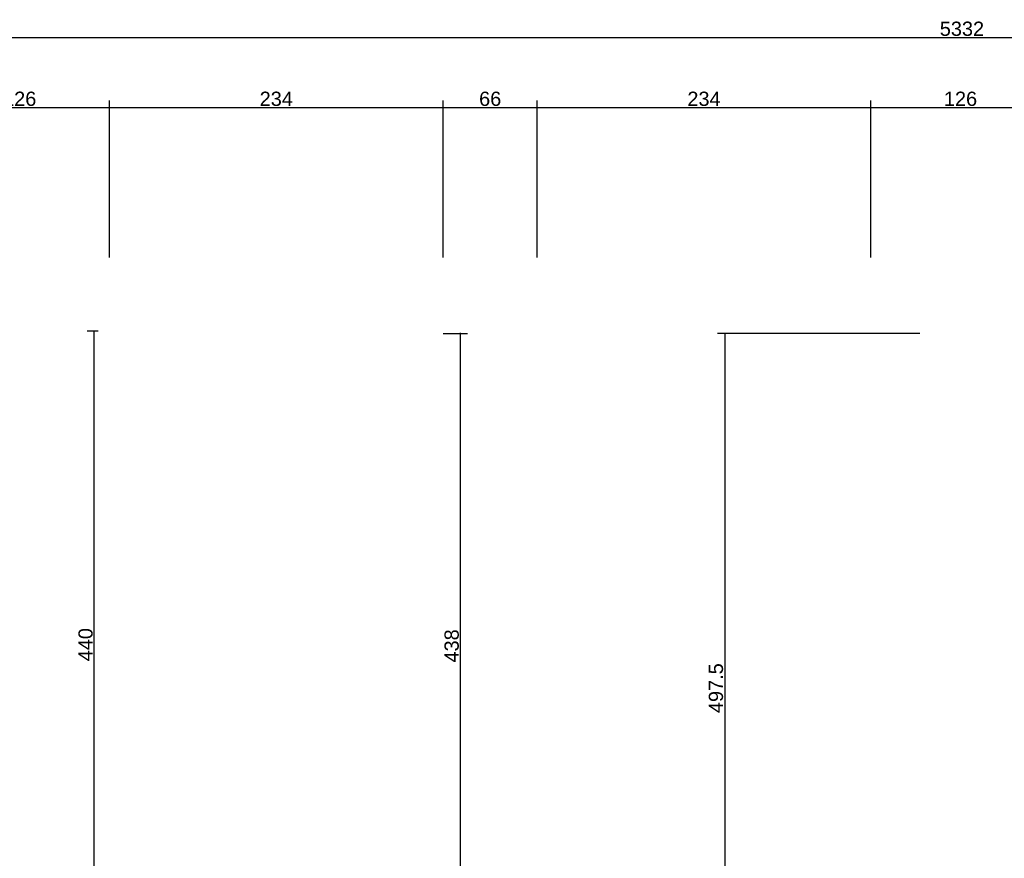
# Model space of a CAD drawing. Header units: millimetres. Extents: x 126553 to 403692, y -95821 to 38049.
# Tile 112 of 256: x 167066 to 167757, y -7722 to -7134. Entities that reach past the tile are written whole.
import ezdxf

# ---------------------------------------------------------------- set-up
doc = ezdxf.new("R2010")
doc.units = ezdxf.units.MM
doc.layers.add('11_wymiary', color=55, linetype='Continuous')
doc.layers.add('11_wymiary @ 50', color=55, linetype='Continuous')
doc.styles.add('11_RJ', font='arial.ttf')
doc.dimstyles.new('11_RJ (cc)', dxfattribs={"dimtxt": 0.2, "dimasz": 0.001, "dimexe": 0.1, "dimexo": 0.1, "dimgap": 0.02, "dimtad": 1, "dimdec": 1, "dimrnd": 0.5, "dimzin": 12, "dimdsep": 46, "dimtxsty": '11_RJ', "dimblk": 'OBLIQUE', "dimcen": 0, "dimdle": 0.01, "dimclrd": 256, "dimclre": 256, "dimclrt": 2, "dimazin": 3, "dimtfac": 1, "dimtdec": 1, "dimtofl": 0, "dimtmove": 0, "dimatfit": 3, "dimldrblk": 'DOT', "dimfxl": 1, "dimtolj": 1, "dimtzin": 13, "dimarcsym": 0})

# ---------------------------------------------------------------- blocks, each defined once
blk = doc.blocks.new('_Oblique')
at = {"color": 0, "linetype": 'ByBlock', "lineweight": -2}
blk.add_line((-0.5, -0.5), (0.5, 0.5), dxfattribs=at)
blk = doc.blocks.new('*D502')
at = {"layer": '11_wymiary', "lineweight": -2, "transparency": 16777216}
for p, q in [((167363.43, -7354.23), (167380.54, -7354.23)), ((167375.54, -7792.94), (167375.54, -7353.73)), ((167360.93, -7792.44), (167380.54, -7792.44))]:
    blk.add_line(p, q, dxfattribs=at)
at = {"layer": 'Defpoints', "color": 0, "transparency": 16777216}
for p in [(167358.43, -7354.23), (167375.54, -7354.23), (167355.93, -7792.44)]:
    blk.add_point(p, dxfattribs=at)
at = {"layer": '11_wymiary', "lineweight": -2, "transparency": 16777216, "xscale": 0.05, "yscale": 0.05, "zscale": 0.05}
for p, rotation in [((167375.54, -7354.23), 90), ((167375.54, -7792.44), 270)]:
    blk.add_blockref('_Oblique', p, dxfattribs=dict(at, rotation=rotation))
at = {"layer": '11_wymiary', "color": 2, "transparency": 16777216, "insert": (167369.43, -7573.34), "char_height": 10, "attachment_point": 5, "rotation": 90, "style": '11_RJ'}
blk.add_mtext('\\A1;438', dxfattribs=at)
blk = doc.blocks.new('_Dot')
at = {"color": 0, "linetype": 'ByBlock', "lineweight": -2}
blk.add_line((-0.5, 0), (-1, 0), dxfattribs=at)
at = {"color": 0, "linetype": 'ByBlock', "const_width": 0.5}
blk.add_lwpolyline([(-0.25, 0, 1), (0.25, 0, 1)], format="xyb", close=True, dxfattribs=at)
blk = doc.blocks.new('*D313')
at = {"layer": '11_wymiary', "lineweight": -2, "transparency": 16777216}
for p, q in [((167121.35, -7352.54), (167113.71, -7352.54)), ((167118.71, -7792.94), (167118.71, -7352.04)), ((167135.35, -7792.44), (167113.71, -7792.44))]:
    blk.add_line(p, q, dxfattribs=at)
at = {"layer": 'Defpoints', "color": 0, "transparency": 16777216}
for p in [(167118.71, -7352.54), (167126.35, -7352.54), (167140.35, -7792.44)]:
    blk.add_point(p, dxfattribs=at)
at = {"layer": '11_wymiary', "lineweight": -2, "transparency": 16777216, "xscale": 0.05, "yscale": 0.05, "zscale": 0.05}
for p, rotation in [((167118.71, -7352.54), 90), ((167118.71, -7792.44), 270)]:
    blk.add_blockref('_Oblique', p, dxfattribs=dict(at, rotation=rotation))
at = {"layer": '11_wymiary', "color": 2, "transparency": 16777216, "insert": (167112.6, -7572.49), "char_height": 10, "attachment_point": 5, "rotation": 90, "style": '11_RJ'}
blk.add_mtext('\\A1;440', dxfattribs=at)
blk = doc.blocks.new('*D314')
at = {"layer": '11_wymiary', "lineweight": -2, "transparency": 16777216}
for p, q in [((167697.85, -7354.23), (167555.91, -7354.23)), ((167560.91, -7353.73), (167560.91, -7852.23)), ((167543.61, -7851.73), (167565.91, -7851.73))]:
    blk.add_line(p, q, dxfattribs=at)
at = {"layer": 'Defpoints', "color": 0, "transparency": 16777216}
for p in [(167702.85, -7354.23), (167538.61, -7851.73), (167560.91, -7851.73)]:
    blk.add_point(p, dxfattribs=at)
at = {"layer": '11_wymiary', "lineweight": -2, "transparency": 16777216, "xscale": 0.05, "yscale": 0.05, "zscale": 0.05}
for p, rotation in [((167560.91, -7354.23), 90), ((167560.91, -7851.73), 270)]:
    blk.add_blockref('_Oblique', p, dxfattribs=dict(at, rotation=rotation))
at = {"layer": '11_wymiary', "color": 2, "transparency": 16777216, "insert": (167554.81, -7602.98), "char_height": 10, "attachment_point": 5, "rotation": 90, "style": '11_RJ'}
blk.add_mtext('\\A1;497.5', dxfattribs=at)
blk = doc.blocks.new('*D153')
at = {"layer": '11_wymiary', "lineweight": -2, "transparency": 16777216}
for p, q in [((165061.35, -7170.79), (165061.35, -7141.67)), ((170393.35, -7314.87), (170393.35, -7141.67)), ((165060.85, -7146.67), (170393.85, -7146.67))]:
    blk.add_line(p, q, dxfattribs=at)
at = {"layer": 'Defpoints', "color": 0, "transparency": 16777216}
for p in [(170393.35, -7146.67), (165061.35, -7175.79), (170393.35, -7319.87)]:
    blk.add_point(p, dxfattribs=at)
at = {"layer": '11_wymiary', "lineweight": -2, "transparency": 16777216, "xscale": 0.05, "yscale": 0.05, "zscale": 0.05, "rotation": 180}
blk.add_blockref('_Oblique', (165061.35, -7146.67), dxfattribs=at)
at = {"layer": '11_wymiary', "lineweight": -2, "transparency": 16777216, "xscale": 0.05, "yscale": 0.05, "zscale": 0.05}
blk.add_blockref('_Oblique', (170393.35, -7146.67), dxfattribs=at)
at = {"layer": '11_wymiary', "color": 2, "transparency": 16777216, "insert": (167727.35, -7140.56), "char_height": 10, "attachment_point": 5, "style": '11_RJ'}
blk.add_mtext('\\A1;5332', dxfattribs=at)
blk = doc.blocks.new('*D166')
at = {"layer": '11_wymiary', "lineweight": -2, "transparency": 16777216}
for p, q in [((167002.85, -7195.79), (167129.85, -7195.79)), ((167003.35, -7300.87), (167003.35, -7190.79)), ((167129.35, -7300.87), (167129.35, -7190.79))]:
    blk.add_line(p, q, dxfattribs=at)
at = {"layer": 'Defpoints', "color": 0, "transparency": 16777216}
for p in [(167129.35, -7195.79), (167003.35, -7305.87), (167129.35, -7305.87)]:
    blk.add_point(p, dxfattribs=at)
at = {"layer": '11_wymiary', "lineweight": -2, "transparency": 16777216, "xscale": 0.05, "yscale": 0.05, "zscale": 0.05, "rotation": 180}
blk.add_blockref('_Oblique', (167003.35, -7195.79), dxfattribs=at)
at = {"layer": '11_wymiary', "lineweight": -2, "transparency": 16777216, "xscale": 0.05, "yscale": 0.05, "zscale": 0.05}
blk.add_blockref('_Oblique', (167129.35, -7195.79), dxfattribs=at)
at = {"layer": '11_wymiary', "color": 2, "transparency": 16777216, "insert": (167066.35, -7189.68), "char_height": 10, "attachment_point": 5, "style": '11_RJ'}
blk.add_mtext('\\A1;126', dxfattribs=at)
blk = doc.blocks.new('*D167')
at = {"layer": '11_wymiary', "lineweight": -2, "transparency": 16777216}
for p, q in [((167128.85, -7195.79), (167363.85, -7195.79)), ((167129.35, -7300.87), (167129.35, -7190.79)), ((167363.35, -7300.87), (167363.35, -7190.79))]:
    blk.add_line(p, q, dxfattribs=at)
at = {"layer": 'Defpoints', "color": 0, "transparency": 16777216}
for p in [(167363.35, -7195.79), (167129.35, -7305.87), (167363.35, -7305.87)]:
    blk.add_point(p, dxfattribs=at)
at = {"layer": '11_wymiary', "lineweight": -2, "transparency": 16777216, "xscale": 0.05, "yscale": 0.05, "zscale": 0.05, "rotation": 180}
blk.add_blockref('_Oblique', (167129.35, -7195.79), dxfattribs=at)
at = {"layer": '11_wymiary', "lineweight": -2, "transparency": 16777216, "xscale": 0.05, "yscale": 0.05, "zscale": 0.05}
blk.add_blockref('_Oblique', (167363.35, -7195.79), dxfattribs=at)
at = {"layer": '11_wymiary', "color": 2, "transparency": 16777216, "insert": (167246.35, -7189.68), "char_height": 10, "attachment_point": 5, "style": '11_RJ'}
blk.add_mtext('\\A1;234', dxfattribs=at)
blk = doc.blocks.new('*D168')
at = {"layer": '11_wymiary', "lineweight": -2, "transparency": 16777216}
for p, q in [((167662.85, -7195.79), (167789.85, -7195.79)), ((167663.35, -7300.87), (167663.35, -7190.79)), ((167789.35, -7300.87), (167789.35, -7190.79))]:
    blk.add_line(p, q, dxfattribs=at)
at = {"layer": 'Defpoints', "color": 0, "transparency": 16777216}
for p in [(167789.35, -7195.79), (167663.35, -7305.87), (167789.35, -7305.87)]:
    blk.add_point(p, dxfattribs=at)
at = {"layer": '11_wymiary', "lineweight": -2, "transparency": 16777216, "xscale": 0.05, "yscale": 0.05, "zscale": 0.05, "rotation": 180}
blk.add_blockref('_Oblique', (167663.35, -7195.79), dxfattribs=at)
at = {"layer": '11_wymiary', "lineweight": -2, "transparency": 16777216, "xscale": 0.05, "yscale": 0.05, "zscale": 0.05}
blk.add_blockref('_Oblique', (167789.35, -7195.79), dxfattribs=at)
at = {"layer": '11_wymiary', "color": 2, "transparency": 16777216, "insert": (167726.35, -7189.68), "char_height": 10, "attachment_point": 5, "style": '11_RJ'}
blk.add_mtext('\\A1;126', dxfattribs=at)
blk = doc.blocks.new('*D169')
at = {"layer": '11_wymiary', "lineweight": -2, "transparency": 16777216}
for p, q in [((167428.96, -7195.79), (167663.85, -7195.79)), ((167429.46, -7300.87), (167429.46, -7190.79)), ((167663.35, -7300.87), (167663.35, -7190.79))]:
    blk.add_line(p, q, dxfattribs=at)
at = {"layer": 'Defpoints', "color": 0, "transparency": 16777216}
for p in [(167663.35, -7195.79), (167429.46, -7305.87), (167663.35, -7305.87)]:
    blk.add_point(p, dxfattribs=at)
at = {"layer": '11_wymiary', "lineweight": -2, "transparency": 16777216, "xscale": 0.05, "yscale": 0.05, "zscale": 0.05, "rotation": 180}
blk.add_blockref('_Oblique', (167429.46, -7195.79), dxfattribs=at)
at = {"layer": '11_wymiary', "lineweight": -2, "transparency": 16777216, "xscale": 0.05, "yscale": 0.05, "zscale": 0.05}
blk.add_blockref('_Oblique', (167663.35, -7195.79), dxfattribs=at)
at = {"layer": '11_wymiary', "color": 2, "transparency": 16777216, "insert": (167546.4, -7189.68), "char_height": 10, "attachment_point": 5, "style": '11_RJ'}
blk.add_mtext('\\A1;234', dxfattribs=at)
blk = doc.blocks.new('*D170')
at = {"layer": '11_wymiary', "lineweight": -2, "transparency": 16777216}
for p, q in [((167362.85, -7195.79), (167429.96, -7195.79)), ((167363.35, -7300.87), (167363.35, -7190.79)), ((167429.46, -7300.87), (167429.46, -7190.79))]:
    blk.add_line(p, q, dxfattribs=at)
at = {"layer": 'Defpoints', "color": 0, "transparency": 16777216}
for p in [(167429.46, -7195.79), (167363.35, -7305.87), (167429.46, -7305.87)]:
    blk.add_point(p, dxfattribs=at)
at = {"layer": '11_wymiary', "lineweight": -2, "transparency": 16777216, "xscale": 0.05, "yscale": 0.05, "zscale": 0.05, "rotation": 180}
blk.add_blockref('_Oblique', (167363.35, -7195.79), dxfattribs=at)
at = {"layer": '11_wymiary', "lineweight": -2, "transparency": 16777216, "xscale": 0.05, "yscale": 0.05, "zscale": 0.05}
blk.add_blockref('_Oblique', (167429.46, -7195.79), dxfattribs=at)
at = {"layer": '11_wymiary', "color": 2, "transparency": 16777216, "insert": (167396.4, -7189.68), "char_height": 10, "attachment_point": 5, "style": '11_RJ'}
blk.add_mtext('\\A1;66', dxfattribs=at)

msp = doc.modelspace()

# ---------------------------------------------------------------- dimensions: what is measured, and where the dimension line sits
at = {"layer": '11_wymiary @ 50'}
for base, p1, p2, picture, middle in [((170393.35215, -7146.67203), (165061.35215, -7175.79044), (170393.35215, -7319.8716), '*D153', (167727.35215, -7140.56289)), ((167129.35215, -7195.79044), (167003.35215, -7305.8716), (167129.35215, -7305.8716), '*D166', (167066.35215, -7189.68471)), ((167363.35215, -7195.79044), (167129.35215, -7305.8716), (167363.35215, -7305.8716), '*D167', (167246.35215, -7189.6813)), ((167429.45738, -7195.79044), (167363.35215, -7305.8716), (167429.45738, -7305.8716), '*D170', (167396.40476, -7189.68471)), ((167663.35215, -7195.79044), (167429.45738, -7305.8716), (167663.35215, -7305.8716), '*D169', (167546.40476, -7189.6813)), ((167789.35215, -7195.79044), (167663.35215, -7305.8716), (167789.35215, -7305.8716), '*D168', (167726.35215, -7189.68471))]:
    dim = msp.add_linear_dim(base=base, p1=p1, p2=p2, dimstyle='11_RJ (cc)', override={"dimscale": 50, "dimtix": 0, "dimtofl": 0, "dimtmove": 1, "dimatfit": 3}, dxfattribs=at)
    dim.commit()
    dim.dimension.update_dxf_attribs({"geometry": picture, "text_midpoint": middle})
for base, p1, p2, picture, middle in [((167118.7081, -7352.54476), (167140.35215, -7792.44002), (167126.35215, -7352.54476), '*D313', (167112.60237, -7572.49239)), ((167375.54037, -7354.23273), (167355.93062, -7792.44002), (167358.43062, -7354.23273), '*D502', (167369.43123, -7573.33638)), ((167560.91343, -7851.73273), (167702.85215, -7354.23273), (167538.60545, -7851.73273), '*D314', (167554.8077, -7602.98273))]:
    dim = msp.add_linear_dim(base=base, p1=p1, p2=p2, angle=90, dimstyle='11_RJ (cc)', override={"dimscale": 50, "dimtix": 0, "dimtofl": 0, "dimtmove": 1, "dimatfit": 3}, dxfattribs=at)
    dim.commit()
    dim.dimension.update_dxf_attribs({"geometry": picture, "text_midpoint": middle})

doc.saveas('drawing.dxf')
